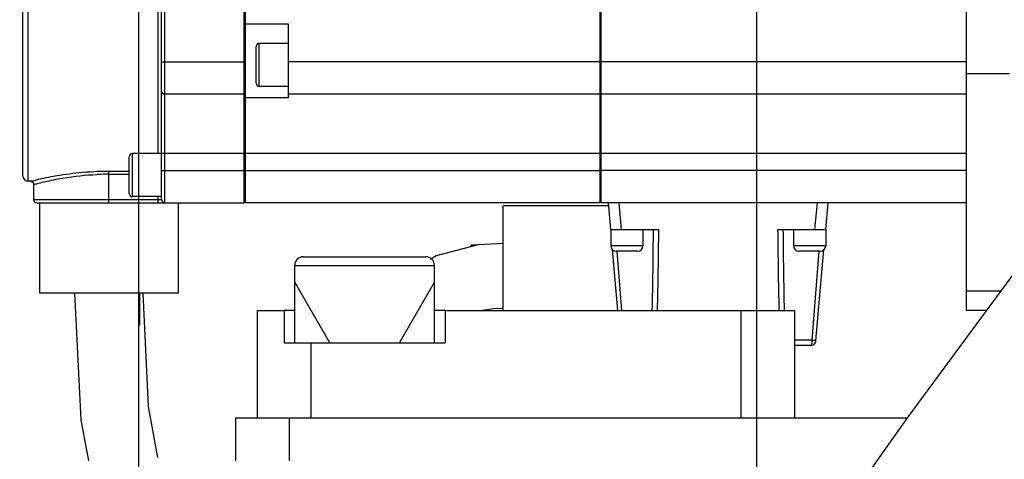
# Model space of a CAD drawing. Header units: millimetres. Extents: x 0 to 11890, y 0 to 8410.
# Tile 114 of 130: x 6703 to 6794, y 5900 to 5941. Entities that reach past the tile are written whole.
import ezdxf

# ---------------------------------------------------------------- set-up
doc = ezdxf.new("R2010")
doc.units = ezdxf.units.MM
doc.header["$LTSCALE"] = 653.95
doc.layers.get('0').update_dxf_attribs({"linetype": 'CONTINUOUS'})
for name, color, linetype in [('304104000755DXF_CONTINUOUS_LINE', 7, 'CONTINUOUS'), ('304105000435DXF_CONTINUOUS_LINE', 7, 'CONTINUOUS'), ('304304000134DXF_CONTINUOUS_LINE', 7, 'CONTINUOUS'), ('501023000047DXF_CONTINUOUS_LINE', 7, 'CONTINUOUS'), ('JISHUZILIAO_DXF_DIMENSION', 7, 'CONTINUOUS'), ('R12-1700-XIADXF_CONTINUOUS_LINE', 7, 'CONTINUOUS')]:
    doc.layers.add(name, color=color, linetype=linetype)
doc.styles.get("Standard").update_dxf_attribs({"font": 'txt', "width": 0.7})
doc.dimstyles.new('DIMSTYLE_1', dxfattribs={"dimtxt": 85, "dimasz": 60, "dimexe": 1, "dimexo": 0, "dimgap": 2.125, "dimtad": 1, "dimdsep": 46, "dimtxsty": 'Standard', "dimblk": '_FILLED', "dimblk1": '_FILLED', "dimblk2": '_FILLED', "dimcen": 0.09, "dimclrt": 5, "dimazin": 2, "dimtp": 0.5, "dimtm": 0.5, "dimtfac": 1, "dimtofl": 0, "dimtmove": 0, "dimatfit": 3, "dimldrblk": '_FILLED', "dimfxl": 1, "dimtolj": 1, "dimarcsym": 0})
doc.dimstyles.new('DIMSTYLE_10', dxfattribs={"dimtxt": 85, "dimasz": 60, "dimexe": 1, "dimexo": 0, "dimgap": 2.125, "dimtad": 0, "dimtih": 1, "dimtoh": 1, "dimdec": 1, "dimdsep": 46, "dimtxsty": 'Standard', "dimblk": '_FILLED', "dimblk1": '_FILLED', "dimblk2": '_FILLED', "dimcen": 0.09, "dimclrt": 5, "dimazin": 2, "dimtp": 1.2, "dimtm": 1.2, "dimtfac": 1, "dimtdec": 1, "dimtofl": 0, "dimtmove": 0, "dimatfit": 3, "dimldrblk": '_FILLED', "dimfxl": 1, "dimtolj": 1, "dimarcsym": 0})
doc.dimstyles.new('DIMSTYLE_13', dxfattribs={"dimtxt": 85, "dimasz": 60, "dimexe": 1, "dimexo": 0, "dimgap": 2.125, "dimtad": 0, "dimtih": 1, "dimtoh": 1, "dimdec": 1, "dimdsep": 46, "dimtxsty": 'Standard', "dimblk": '_FILLED', "dimblk1": '_FILLED', "dimblk2": '_FILLED', "dimcen": 0.09, "dimclrt": 5, "dimazin": 2, "dimtp": 2, "dimtm": 2, "dimtfac": 1, "dimtdec": 1, "dimtofl": 0, "dimtmove": 0, "dimatfit": 3, "dimldrblk": '_FILLED', "dimfxl": 1, "dimtolj": 1, "dimarcsym": 0})
doc.dimstyles.new('DIMSTYLE_14', dxfattribs={"dimtxt": 85, "dimasz": 60, "dimexe": 1, "dimexo": 0, "dimgap": 2.125, "dimtad": 1, "dimdsep": 46, "dimtxsty": 'Standard', "dimblk": '_FILLED', "dimblk1": '_FILLED', "dimblk2": '_FILLED', "dimcen": 0.09, "dimclrt": 5, "dimazin": 2, "dimtp": 0.8, "dimtm": 0.8, "dimtfac": 1, "dimtofl": 0, "dimtmove": 0, "dimatfit": 3, "dimldrblk": '_FILLED', "dimfxl": 1, "dimtolj": 1, "dimarcsym": 0})
doc.dimstyles.new('DIMSTYLE_15', dxfattribs={"dimtxt": 85, "dimasz": 60, "dimexe": 1, "dimexo": 0, "dimgap": 2.125, "dimtad": 1, "dimdsep": 46, "dimtxsty": 'Standard', "dimblk": '_FILLED', "dimblk1": '_FILLED', "dimblk2": '_FILLED', "dimcen": 0.09, "dimclrt": 5, "dimazin": 2, "dimtp": 1.2, "dimtm": 1.2, "dimtfac": 1, "dimtofl": 0, "dimtmove": 0, "dimatfit": 3, "dimldrblk": '_FILLED', "dimfxl": 1, "dimtolj": 1, "dimarcsym": 0})
doc.dimstyles.new('DIMSTYLE_16', dxfattribs={"dimtxt": 85, "dimasz": 60, "dimexe": 1, "dimexo": 0, "dimgap": 2.125, "dimtad": 1, "dimdec": 1, "dimdsep": 46, "dimtxsty": 'Standard', "dimblk": '_FILLED', "dimblk1": '_FILLED', "dimblk2": '_FILLED', "dimcen": 0.09, "dimclrt": 5, "dimazin": 2, "dimtp": 2, "dimtm": 2, "dimtfac": 1, "dimtdec": 1, "dimtofl": 0, "dimtmove": 0, "dimatfit": 3, "dimldrblk": '_FILLED', "dimfxl": 1, "dimtolj": 1, "dimarcsym": 0})
doc.dimstyles.new('DIMSTYLE_9', dxfattribs={"dimtxt": 85, "dimasz": 60, "dimexe": 1, "dimexo": 0, "dimgap": 2.125, "dimtad": 0, "dimtih": 1, "dimtoh": 1, "dimdsep": 46, "dimtxsty": 'Standard', "dimblk": '_FILLED', "dimblk1": '_FILLED', "dimblk2": '_FILLED', "dimcen": 0.09, "dimclrt": 5, "dimazin": 2, "dimtp": 0.5, "dimtm": 0.5, "dimtfac": 1, "dimtofl": 0, "dimtmove": 0, "dimatfit": 3, "dimldrblk": '_FILLED', "dimfxl": 1, "dimtolj": 1, "dimarcsym": 0})

# ---------------------------------------------------------------- blocks, each defined once
blk = doc.blocks.new('*D12')
at = {"layer": 'JISHUZILIAO_DXF_DIMENSION', "color": 2, "linetype": 'Continuous', "transparency": 16777216}
blk.add_line((6771.215, 5244.3), (6771.215, 6825.002), dxfattribs=at)
blk = doc.blocks.new('_FILLED')
at = {"color": 0, "linetype": 'ByBlock'}
blk.add_solid([(0, 0), (-1, 0.1667), (-1, -0.1667)], dxfattribs=at)
blk = doc.blocks.new('*D16')
at = {"layer": 'JISHUZILIAO_DXF_DIMENSION', "color": 2, "linetype": 'Continuous', "transparency": 16777216}
blk.add_line((8315.802, 5042.3), (8315.802, 6825.002), dxfattribs=at)
blk = doc.blocks.new('*D25')
at = {"layer": 'JISHUZILIAO_DXF_DIMENSION', "color": 2, "linetype": 'Continuous', "transparency": 16777216}
blk.add_line((6713.715, 6644.386), (8833.804, 6644.386), dxfattribs=at)
blk = doc.blocks.new('*D28')
at = {"layer": 'JISHUZILIAO_DXF_DIMENSION', "color": 2, "linetype": 'Continuous', "transparency": 16777216}
for p, q in [((6795.436, 6004.3), (6064.593, 6004.3)), ((6074.593, 6004.3), (6074.593, 5903.3)), ((6074.593, 5802.3), (6074.593, 5903.3)), ((6673.715, 5802.3), (6064.593, 5802.3))]:
    blk.add_line(p, q, dxfattribs=at)
at = {"layer": 'JISHUZILIAO_DXF_DIMENSION', "color": 2, "linetype": 'Continuous', "transparency": 16777216, "xscale": 60, "yscale": 60, "zscale": 60}
for p, rotation in [((6074.593, 6004.3), 90), ((6074.593, 5802.3), 270)]:
    blk.add_blockref('_FILLED', p, dxfattribs=dict(at, rotation=rotation))
blk = doc.blocks.new('*D29')
at = {"layer": 'JISHUZILIAO_DXF_DIMENSION', "color": 2, "linetype": 'Continuous', "transparency": 16777216}
for p, q in [((6852.124, 6104.3), (5782.022, 6104.3)), ((5792.022, 6104.3), (5792.022, 5345.8)), ((5792.022, 4587.3), (5792.022, 5345.8)), ((6391.868, 4587.3), (5782.022, 4587.3))]:
    blk.add_line(p, q, dxfattribs=at)
at = {"layer": 'JISHUZILIAO_DXF_DIMENSION', "color": 2, "linetype": 'Continuous', "transparency": 16777216, "xscale": 60, "yscale": 60, "zscale": 60}
for p, rotation in [((5792.022, 6104.3), 90), ((5792.022, 4587.3), 270)]:
    blk.add_blockref('_FILLED', p, dxfattribs=dict(at, rotation=rotation))
blk = doc.blocks.new('*D30')
at = {"layer": 'JISHUZILIAO_DXF_DIMENSION', "color": 2, "linetype": 'Continuous', "transparency": 16777216}
for p, q in [((6713.715, 6644.386), (9410.991, 6644.386)), ((9400.991, 6644.386), (9400.991, 5077.903)), ((9400.991, 3511.419), (9400.991, 5077.903)), ((7034.905, 3511.419), (9410.991, 3511.419))]:
    blk.add_line(p, q, dxfattribs=at)
at = {"layer": 'JISHUZILIAO_DXF_DIMENSION', "color": 2, "linetype": 'Continuous', "transparency": 16777216, "xscale": 60, "yscale": 60, "zscale": 60}
for p, rotation in [((9400.991, 6644.386), 90), ((9400.991, 3511.419), 270)]:
    blk.add_blockref('_FILLED', p, dxfattribs=dict(at, rotation=rotation))
blk = doc.blocks.new('*D31')
at = {"layer": 'JISHUZILIAO_DXF_DIMENSION', "color": 2, "linetype": 'Continuous', "transparency": 16777216}
for p, q in [((6713.715, 5842.3), (6713.715, 6150.344)), ((6523.715, 6140.344), (6618.715, 6140.344)), ((6713.715, 6140.344), (6618.715, 6140.344))]:
    blk.add_line(p, q, dxfattribs=at)
at = {"layer": 'JISHUZILIAO_DXF_DIMENSION', "color": 2, "linetype": 'Continuous', "transparency": 16777216, "xscale": 60, "yscale": 60, "zscale": 60, "rotation": 180}
blk.add_blockref('_FILLED', (6523.715, 6140.344), dxfattribs=at)
at = {"layer": 'JISHUZILIAO_DXF_DIMENSION', "color": 2, "linetype": 'Continuous', "transparency": 16777216, "xscale": 60, "yscale": 60, "zscale": 60}
blk.add_blockref('_FILLED', (6713.715, 6140.344), dxfattribs=at)
blk = doc.blocks.new('*D32')
at = {"layer": 'JISHUZILIAO_DXF_DIMENSION', "color": 2, "linetype": 'Continuous', "transparency": 16777216}
for p, q in [((6713.715, 5842.3), (6713.715, 6150.344)), ((7531.215, 6004.3), (7531.215, 6150.344)), ((6713.715, 6140.344), (7122.465, 6140.344)), ((7531.215, 6140.344), (7122.465, 6140.344))]:
    blk.add_line(p, q, dxfattribs=at)
at = {"layer": 'JISHUZILIAO_DXF_DIMENSION', "color": 2, "linetype": 'Continuous', "transparency": 16777216, "xscale": 60, "yscale": 60, "zscale": 60, "rotation": 180}
blk.add_blockref('_FILLED', (6713.715, 6140.344), dxfattribs=at)
at = {"layer": 'JISHUZILIAO_DXF_DIMENSION', "color": 2, "linetype": 'Continuous', "transparency": 16777216, "xscale": 60, "yscale": 60, "zscale": 60}
blk.add_blockref('_FILLED', (7531.215, 6140.344), dxfattribs=at)

msp = doc.modelspace()

# ---------------------------------------------------------------- linework, layer by layer
at = {"color": 2, "linetype": 'Continuous'}
msp.add_arc((6713.715, 5042.3), 1602.087, 295, 180, dxfattribs=at)
at = {"layer": '304104000755DXF_CONTINUOUS_LINE', "color": 7, "linetype": 'Continuous'}
for p, q in [((6724.715, 5914.3), (6724.715, 5904.3)), ((6724.715, 5914.3), (6727.215, 5914.3)), ((6727.215, 5914.3), (6727.215, 5911.3)), ((6728.215, 5914.3), (6727.215, 5914.3)), ((6742.215, 5914.3), (6741.215, 5914.3)), ((6742.215, 5914.3), (6742.215, 5911.3)), ((6742.215, 5914.3), (6774.715, 5914.3)), ((6774.715, 5914.3), (6774.715, 5904.3)), ((6727.215, 5911.3), (6742.215, 5911.3)), ((6729.715, 5904.3), (6769.715, 5904.3))]:
    msp.add_line(p, q, dxfattribs=at)
at = {"layer": '304104000755DXF_CONTINUOUS_LINE', "color": 9, "linetype": 'Continuous'}
for p, q in [((6769.715, 5914.3), (6769.715, 5904.3)), ((6729.715, 5911.3), (6729.715, 5904.3))]:
    msp.add_line(p, q, dxfattribs=at)
at = {"layer": '304105000435DXF_CONTINUOUS_LINE', "color": 7, "linetype": 'Continuous'}
for p, q in [((6790.715, 5914.3), (6790.715, 5942.085)), ((6792.562, 5914.3), (6790.715, 5914.3)), ((6722.715, 5900.3), (6722.715, 5904.3)), ((6722.715, 5904.3), (6785.183, 5904.3))]:
    msp.add_line(p, q, dxfattribs=at)
at = {"layer": '304105000435DXF_CONTINUOUS_LINE', "color": 9, "linetype": 'Continuous'}
for p, q in [((6794.715, 5936.314), (6790.715, 5936.314)), ((6793.897, 5916.108), (6790.715, 5916.108)), ((6727.715, 5900.3), (6727.715, 5904.3))]:
    msp.add_line(p, q, dxfattribs=at)
at = {"layer": '304304000134DXF_CONTINUOUS_LINE', "color": 7, "linetype": 'Continuous'}
for p, q in [((6715.815, 5924.631), (6715.815, 5984.231)), ((6723.515, 5924.331), (6723.515, 5984.531)), ((6723.615, 5936.931), (6723.615, 5984.531)), ((6756.615, 5924.331), (6756.615, 5984.531)), ((6756.715, 5924.331), (6756.715, 5984.531)), ((6702.915, 5926.831), (6702.915, 5982.03)), ((6727.615, 5940.931), (6723.615, 5940.931)), ((6727.615, 5934.095), (6727.615, 5940.931)), ((6724.615, 5935.46), (6724.615, 5938.86)), ((6727.615, 5939.16), (6724.915, 5939.16)), ((6723.615, 5936.931), (6723.515, 5936.931)), ((6756.715, 5937.431), (6756.615, 5937.431)), ((6723.615, 5924.331), (6723.615, 5936.897)), ((6727.615, 5935.16), (6724.915, 5935.16)), ((6723.515, 5934.431), (6716.115, 5934.431)), ((6756.615, 5934.431), (6727.615, 5934.431)), ((6790.715, 5934.431), (6756.715, 5934.431)), ((6727.615, 5934.095), (6723.615, 5934.095)), ((6715.815, 5928.899), (6713.115, 5928.899)), ((6712.815, 5925.199), (6712.815, 5928.599)), ((6756.715, 5927.331), (6756.615, 5927.331)), ((6703.616, 5926.331), (6703.415, 5926.331)), ((6703.915, 5926.031), (6703.915, 5924.631)), ((6723.615, 5926.831), (6723.515, 5926.831)), ((6704.215, 5924.331), (6723.515, 5924.331)), ((6704.465, 5924.331), (6704.465, 5915.931)), ((6715.815, 5924.899), (6713.115, 5924.899)), ((6717.365, 5924.331), (6717.365, 5915.931)), ((6756.615, 5924.331), (6723.615, 5924.331)), ((6790.715, 5924.331), (6756.715, 5924.331)), ((6757.615, 5921.831), (6757.397, 5924.331)), ((6777.615, 5921.831), (6777.834, 5924.331)), ((6757.423, 5924.031), (6747.615, 5924.031)), ((6747.615, 5914.3), (6747.615, 5924.03)), ((6757.615, 5921.831), (6757.615, 5920.331)), ((6757.615, 5921.831), (6762.088, 5921.831)), ((6760.615, 5921.831), (6760.615, 5920.331)), ((6773.143, 5921.831), (6777.615, 5921.831)), ((6774.615, 5921.831), (6774.615, 5920.331)), ((6777.615, 5921.831), (6777.615, 5920.331)), ((6744.615, 5920.229), (6744.615, 5920.381)), ((6745.208, 5920.381), (6744.615, 5920.381)), ((6758.274, 5914.3), (6757.779, 5919.966)), ((6760.115, 5919.831), (6758.116, 5919.831)), ((6777.115, 5919.831), (6775.116, 5919.831)), ((6776.711, 5911.487), (6777.452, 5919.966)), ((6717.365, 5915.931), (6704.466, 5915.931)), ((6713.765, 5915.931), (6713.765, 5912.931)), ((6776.706, 5911.448), (6776.711, 5911.487)), ((6776.212, 5911.031), (6774.715, 5911.031))]:
    msp.add_line(p, q, dxfattribs=at)
at = {"layer": '304304000134DXF_CONTINUOUS_LINE', "color": 9, "linetype": 'Continuous'}
for p, q in [((6716.115, 5924.331), (6716.115, 5984.531)), ((6703.415, 5926.331), (6703.415, 5982.531)), ((6715.515, 5928.899), (6715.515, 5969.701)), ((6724.915, 5935.16), (6724.915, 5939.16)), ((6715.815, 5937.431), (6723.615, 5937.431)), ((6756.615, 5937.431), (6727.615, 5937.431)), ((6790.715, 5937.431), (6756.715, 5937.431)), ((6713.115, 5924.899), (6713.115, 5928.899)), ((6715.815, 5928.931), (6790.715, 5928.931)), ((6710.915, 5924.331), (6710.915, 5927.275)), ((6710.915, 5927.275), (6712.815, 5927.275)), ((6710.915, 5926.985), (6712.815, 5926.985)), ((6715.815, 5927.331), (6756.615, 5927.331)), ((6790.715, 5927.331), (6756.715, 5927.331)), ((6703.915, 5924.631), (6715.815, 5924.631)), ((6715.515, 5924.331), (6715.515, 5924.899)), ((6758.612, 5921.831), (6758.393, 5924.331)), ((6776.619, 5921.831), (6776.838, 5924.331)), ((6760.615, 5920.331), (6757.615, 5920.331)), ((6758.647, 5914.299), (6758.217, 5919.838)), ((6777.615, 5920.331), (6774.615, 5920.331)), ((6776.368, 5911.531), (6777.014, 5919.838)), ((6776.368, 5911.531), (6774.715, 5911.531))]:
    msp.add_line(p, q, dxfattribs=at)
at = {"layer": '304304000134DXF_CONTINUOUS_LINE', "color": 7, "linetype": 'Continuous'}
msp.add_lwpolyline([(6703.616, 5926.331), (6703.686, 5926.322), (6703.816, 5926.254), (6703.897, 5926.133), (6703.916, 5926.031)], dxfattribs=at)
for centre, radius, start, end in [((6724.915, 5938.86), 0.3, 90, 180), ((6724.915, 5935.46), 0.3, 180, 270), ((6716.115, 5934.731), 0.3, 180, 270), ((6713.115, 5928.599), 0.3, 90, 180), ((6703.415, 5926.831), 0.5, 180, 270), ((6713.115, 5925.199), 0.3, 180, 270), ((6704.215, 5924.631), 0.3, 180, 270), ((6716.115, 5924.631), 0.3, 180, 270), ((6758.115, 5920.331), 0.5, 180, 270), ((6760.115, 5920.331), 0.5, 270, 360), ((6775.115, 5920.331), 0.5, 180, 270), ((6777.115, 5920.331), 0.5, 270, 360), ((6776.212, 5911.531), 0.5, 270.00001, 350.485)]:
    msp.add_arc(centre, radius, start, end, dxfattribs=at)
at = {"layer": '304304000134DXF_CONTINUOUS_LINE', "color": 9, "linetype": 'Continuous'}
for centre, radius, start, end in [((6710.916, 5901.682), 25.302, 90.00212, 92.46403), ((6135.607, 5927.242), 626.007, 358.815366, 359.504731), ((6205.349, 5927.203), 556.765, 358.67198, 359.4471), ((7329.878, 5927.203), 556.761, 180.55287, 181.328), ((7399.619, 5927.242), 626.002, 180.495266, 181.184636), ((6775.289, 5900.301), 11.281, 83.595, 84.50772)]:
    msp.add_arc(centre, radius, start, end, dxfattribs=at)
for points, knots in [([(6703.616, 5926.331), (6703.655, 5926.36), (6703.863, 5926.365), (6704.258, 5926.506), (6704.938, 5926.634), (6706.242, 5926.906), (6708.261, 5927.185), (6709.985, 5927.275), (6710.915, 5927.275)], [0, 0, 0, 0, 0.01999, 0.078811, 0.173273, 0.298848, 0.621794, 1, 1, 1, 1]), ([(6705.78, 5926.467), (6706.066, 5926.524), (6707.404, 5926.77), (6708.761, 5926.915), (6709.829, 5926.961)], [0, 0, 0, 0, 0.214048, 1, 1, 1, 1]), ([(6703.916, 5926.031), (6703.948, 5926.058), (6704.13, 5926.062), (6704.468, 5926.19), (6705.058, 5926.309), (6705.516, 5926.414), (6705.78, 5926.467)], [0, 0, 0, 0, 0.06633, 0.262009, 0.577707, 1, 1, 1, 1]), ([(6776.212, 5911.031), (6776.274, 5911.031), (6776.359, 5911.259), (6776.368, 5911.412), (6776.368, 5911.531)], [0, 0, 0, 0, 0.339638, 1, 1, 1, 1]), ([(6776.711, 5911.487), (6776.712, 5911.501), (6776.621, 5911.488), (6776.587, 5911.507), (6776.547, 5911.512)], [0, 0, 0, 0, 0.262852, 1, 1, 1, 1])]:
    msp.add_open_spline(points, degree=3, knots=knots, dxfattribs=at)
at = {"layer": '501023000047DXF_CONTINUOUS_LINE', "color": 7, "linetype": 'Continuous'}
for p, q in [((6729.015, 5919.3), (6740.415, 5919.3)), ((6728.215, 5911.3), (6728.215, 5918.5)), ((6741.215, 5911.3), (6741.215, 5918.5))]:
    msp.add_line(p, q, dxfattribs=at)
at = {"layer": '501023000047DXF_CONTINUOUS_LINE', "color": 9, "linetype": 'Continuous'}
msp.add_line((6728.215, 5918.5), (6741.215, 5918.5), dxfattribs=at)
at = {"layer": '501023000047DXF_CONTINUOUS_LINE', "color": 2, "linetype": 'Continuous'}
for p, q in [((6731.465, 5911.3), (6728.215, 5916.929)), ((6737.965, 5911.3), (6741.215, 5916.929))]:
    msp.add_line(p, q, dxfattribs=at)
at = {"layer": '501023000047DXF_CONTINUOUS_LINE', "color": 7, "linetype": 'Continuous'}
for centre, start, end in [((6729.015, 5918.5), 90, 180), ((6740.415, 5918.5), 0, 90)]:
    msp.add_arc(centre, 0.8, start, end, dxfattribs=at)
at = {"layer": 'R12-1700-XIADXF_CONTINUOUS_LINE', "color": 7, "linetype": 'Continuous'}
for p, q in [((6747.615, 5920.531), (6745.287, 5920.401)), ((6745.503, 5914.3), (6746.668, 5914.502)), ((6746.668, 5914.502), (6747.615, 5914.531))]:
    msp.add_line(p, q, dxfattribs=at)
for points in [[(6851.08, 5987.782), (6838.784, 5973.206), (6825.727, 5957.262), (6812.279, 5940.321), (6798.742, 5922.67), (6785.286, 5904.445), (6771.923, 5885.561), (6758.597, 5865.764), (6745.24, 5844.7), (6731.887, 5822.017), (6718.978, 5797.847), (6707.094, 5772.473), (6696.929, 5746.165), (6689.274, 5719.519), (6685.36, 5696.176)], [(6745.287, 5920.401), (6741.382, 5919.403), (6740.851, 5919.051)], [(6707.715, 5915.931), (6708.292, 5904.116), (6709.011, 5900.3)], [(6715.456, 5900.613), (6714.599, 5905.362), (6714.115, 5915.931)]]:
    msp.add_lwpolyline(points, dxfattribs=at)

# ---------------------------------------------------------------- dimensions: what is measured, and where the dimension line sits
at = {"layer": 'JISHUZILIAO_DXF_DIMENSION', "color": 2, "linetype": 'Continuous'}
for feature_location, offset, dtype, origin, dimstyle, override, picture, middle in [((6771.215, 5244.3), (0, 1580.703), 1, (6523.715, 6140.602), 'DIMSTYLE_9', {"dimgap": 21.249777, "dimtad": 1, "dimtih": 0, "dimtoh": 0}, '*D12', (6749.965, 6867.502)), ((8315.802, 5042.3), (0, 1782.703), 1, (6523.715, 5042.3), 'DIMSTYLE_10', {"dimgap": 21.249777, "dimtad": 1, "dimtih": 0, "dimtoh": 0}, '*D16', (8294.552, 6867.502)), ((6713.715, 6644.386), (2120.088, 0), 0, (6713.715, 4587.3), 'DIMSTYLE_13', {"dimgap": 21.250016, "dimtad": 1, "dimtih": 0, "dimtoh": 0}, '*D25', (8876.304, 6665.636))]:
    dim = msp.add_ordinate_dim(feature_location=feature_location, offset=offset, dtype=dtype, origin=origin, dimstyle=dimstyle, override=override, dxfattribs=at)
    dim.commit()
    dim.dimension.update_dxf_attribs({"geometry": picture, "text_midpoint": middle})
for base, p1, p2, angle, dimstyle, picture, middle in [((9400.991, 6644.386), (7034.905, 3511.419), (6713.715, 6644.386), 90, 'DIMSTYLE_16', '*D30', (9400.991, 4958.903)), ((5792.022, 4587.3), (6852.124, 6104.3), (6391.868, 4587.3), 270, 'DIMSTYLE_15', '*D29', (5792.022, 5226.8)), ((6074.593, 5802.3), (6795.436, 6004.3), (6673.715, 5802.3), 270, 'DIMSTYLE_1', '*D28', (6074.593, 5814.05))]:
    dim = msp.add_linear_dim(base=base, p1=p1, p2=p2, angle=angle, dimstyle=dimstyle, dxfattribs=at)
    dim.commit()
    dim.dimension.update_dxf_attribs({"geometry": picture, "text_midpoint": middle, "dimtype": 160})
for base, p1, p2, dimstyle, picture, middle in [((6713.715, 6140.344), (6523.715, 6140.602), (6713.715, 5842.3), 'DIMSTYLE_1', '*D31', (6529.465, 6140.344)), ((7531.215, 6140.344), (6713.715, 5842.3), (7531.215, 6004.3), 'DIMSTYLE_14', '*D32', (6973.715, 6140.344))]:
    dim = msp.add_linear_dim(base=base, p1=p1, p2=p2, dimstyle=dimstyle, dxfattribs=at)
    dim.commit()
    dim.dimension.update_dxf_attribs({"geometry": picture, "text_midpoint": middle, "dimtype": 160})

doc.saveas('drawing.dxf')
